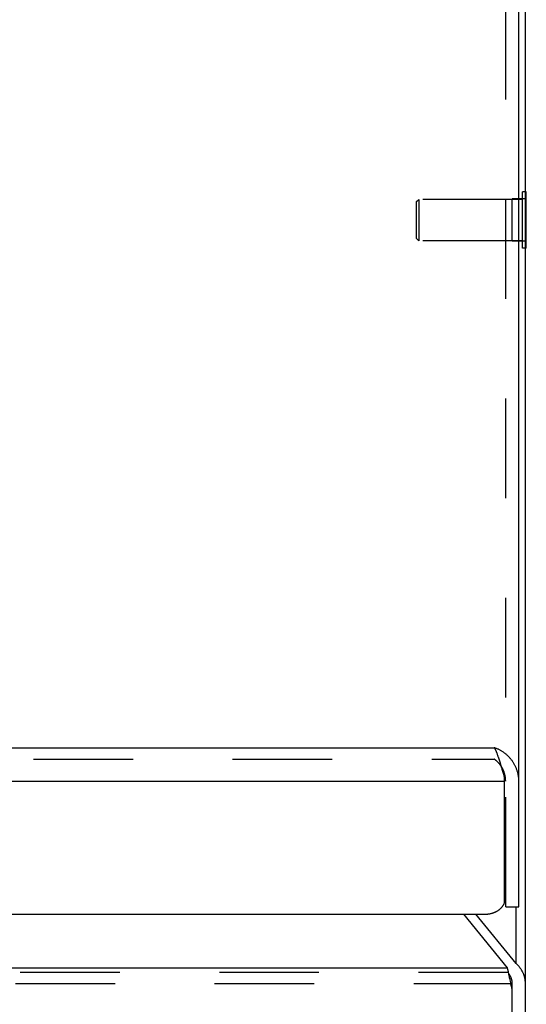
# Model space of a CAD drawing. Header units: inches. Extents: x 0 to 82.5, y 0 to 53.4.
# Tile 50 of 128: x 35.5 to 37.8, y 25 to 29.5. Entities that reach past the tile are written whole.
import ezdxf

# ---------------------------------------------------------------- set-up
doc = ezdxf.new("R2010")
doc.units = ezdxf.units.IN
doc.header["$LTSCALE"] = 4.538835
doc.header["$MEASUREMENT"] = 0
doc.linetypes.add('HIDDEN', pattern=[0.2, 0.1, -0.1])
doc.layers.get('0').update_dxf_attribs({"linetype": 'CONTINUOUS'})
doc.layers.add('DEFAULT_2', color=8, linetype='HIDDEN')
doc.layers.add('DOOR_ASSEMBLY', color=7, linetype='CONTINUOUS')

msp = doc.modelspace()

# ---------------------------------------------------------------- linework, layer by layer
at = {"color": 3, "linetype": 'Continuous'}
for p, q in [((37.8292, 22.7607), (37.8292, 33.0115)), ((37.7863, 25.1613), (37.7863, 25.4196)), ((37.7478, 25.142), (37.5484, 25.3866)), ((37.7863, 25.1613), (37.6026, 25.3866)), ((21.9106, 25.142), (37.7478, 25.142)), ((37.7495, 25.1337), (37.7478, 25.142)), ((37.7518, 25.1231), (37.7495, 25.1337)), ((37.7558, 25.1036), (37.7518, 25.1231)), ((37.7563, 25.101), (37.7558, 25.1036)), ((37.7571, 25.0971), (37.7563, 25.101)), ((37.7589, 25.0884), (37.7571, 25.0971)), ((37.7607, 25.0797), (37.7589, 25.0884)), ((37.762, 25.0733), (37.7607, 25.0797)), ((37.7634, 25.067), (37.762, 25.0733)), ((37.7647, 25.0608), (37.7634, 25.067)), ((37.7656, 25.0567), (37.7647, 25.0608)), ((37.7665, 25.0527), (37.7656, 25.0567)), ((37.7674, 25.0487), (37.7665, 25.0527)), ((37.7683, 25.0448), (37.7674, 25.0487)), ((37.7692, 25.041), (37.7683, 25.0448)), ((37.7692, 24.6246), (37.7692, 25.041))]:
    msp.add_line(p, q, dxfattribs=at)
at = {"color": 7, "linetype": 'Continuous'}
for p, q in [((37.8332, 28.6748), (37.8292, 28.6748)), ((37.8332, 28.4188), (37.8332, 28.6748)), ((37.8332, 28.4188), (37.8292, 28.4188)), ((37.7692, 25.041), (37.7692, 25.0705))]:
    msp.add_line(p, q, dxfattribs=at)
at = {"color": 3, "linetype": 'Continuous'}
msp.add_lwpolyline([(37.8292, 25.0705), (37.8292, 25.0726), (37.8291, 25.0747), (37.829, 25.0768), (37.8289, 25.079), (37.8287, 25.0811), (37.8285, 25.0832), (37.8282, 25.0853), (37.8279, 25.0874), (37.8276, 25.0895), (37.8272, 25.0916), (37.8268, 25.0937), (37.8264, 25.0958), (37.8259, 25.0979), (37.8253, 25.0999), (37.8248, 25.102), (37.8242, 25.104), (37.8235, 25.1061), (37.8228, 25.1081), (37.8221, 25.1101), (37.8213, 25.1121), (37.8206, 25.1141), (37.8197, 25.1161), (37.8189, 25.1181), (37.818, 25.12), (37.817, 25.122), (37.816, 25.1239), (37.815, 25.1258), (37.814, 25.1277), (37.8129, 25.1295), (37.8118, 25.1314), (37.8106, 25.1332), (37.8095, 25.1351), (37.8082, 25.1369), (37.807, 25.1387), (37.8057, 25.1404), (37.8044, 25.1422), (37.8031, 25.1439), (37.8017, 25.1456), (37.8003, 25.1473), (37.7988, 25.1489), (37.7974, 25.1506), (37.7959, 25.1522), (37.7944, 25.1537), (37.7928, 25.1553), (37.7912, 25.1568), (37.7896, 25.1584), (37.788, 25.1598), (37.7863, 25.1613)], dxfattribs=at)
at = {"color": 7, "linetype": 'Continuous'}
msp.add_lwpolyline([(37.7692, 25.0705), (37.7692, 25.0717), (37.7692, 25.0728), (37.7691, 25.074), (37.769, 25.0752), (37.7689, 25.0764), (37.7688, 25.0775), (37.7687, 25.0787), (37.7686, 25.0799), (37.7684, 25.081), (37.7682, 25.0822), (37.768, 25.0834), (37.7678, 25.0845), (37.7675, 25.0857), (37.7673, 25.0868), (37.767, 25.088), (37.7667, 25.0891), (37.7664, 25.0903), (37.766, 25.0914), (37.7656, 25.0925), (37.7653, 25.0936), (37.7649, 25.0948), (37.7645, 25.0959), (37.764, 25.097), (37.7636, 25.0981), (37.7631, 25.0991), (37.7626, 25.1002), (37.7621, 25.1013), (37.7616, 25.1024), (37.761, 25.1034), (37.7605, 25.1045), (37.7599, 25.1055), (37.7593, 25.1065), (37.7587, 25.1075), (37.7581, 25.1085), (37.7575, 25.1095), (37.7568, 25.1105), (37.7561, 25.1115), (37.7554, 25.1125), (37.7547, 25.1134), (37.754, 25.1144), (37.7534, 25.1151)], dxfattribs=at)
at = {"layer": 'DEFAULT_2', "color": 8, "linetype": 'HIDDEN'}
for p, q in [((37.8292, 28.6748), (37.8152, 28.6748)), ((37.8152, 28.4188), (37.8152, 28.6748)), ((37.3332, 28.6308), (37.3432, 28.6408)), ((37.3332, 28.4628), (37.3332, 28.6308)), ((37.8152, 28.6408), (37.3432, 28.6408)), ((37.3432, 28.6408), (37.3432, 28.4528)), ((37.8292, 28.6433), (37.7692, 28.6433)), ((37.7692, 28.4502), (37.7692, 28.6433)), ((37.3332, 28.4628), (37.3432, 28.4528)), ((37.8152, 28.4528), (37.3432, 28.4528)), ((37.8292, 28.4502), (37.7692, 28.4502)), ((37.8292, 28.4188), (37.8152, 28.4188)), ((21.9106, 25.1215), (37.7478, 25.1215)), ((21.8892, 25.071), (37.7692, 25.071))]:
    msp.add_line(p, q, dxfattribs=at)
at = {"layer": 'DOOR_ASSEMBLY', "color": 8, "linetype": 'HIDDEN'}
for p, q in [((37.7392, 25.4646), (37.7392, 33.9611)), ((21.9712, 26.0922), (37.6872, 26.0922))]:
    msp.add_line(p, q, dxfattribs=at)
at = {"layer": 'DOOR_ASSEMBLY', "color": 3, "linetype": 'Continuous'}
for p, q in [((37.7992, 25.4196), (37.7992, 33.9611)), ((21.9712, 26.1441), (37.6872, 26.1441)), ((37.7048, 26.1023), (37.7063, 26.0979)), ((37.7063, 26.0979), (37.7078, 26.0934)), ((37.7078, 26.0934), (37.7092, 26.0888)), ((37.7092, 26.0888), (37.7107, 26.0842)), ((37.7107, 26.0842), (37.7122, 26.0795)), ((37.7122, 26.0795), (37.7136, 26.0747)), ((37.7136, 26.0747), (37.7151, 26.0698)), ((37.7151, 26.0698), (37.7173, 26.0625)), ((37.7173, 26.0625), (37.7202, 26.0526)), ((37.7202, 26.0526), (37.7219, 26.0471)), ((37.7219, 26.0471), (37.7261, 26.0328)), ((37.7261, 26.0328), (37.7291, 26.023)), ((37.7291, 26.023), (37.7313, 26.0158)), ((37.7313, 26.0158), (37.7327, 26.011)), ((37.7327, 26.011), (37.7342, 26.0063)), ((37.7342, 25.439), (37.7342, 26.0063)), ((21.9242, 25.9911), (37.7342, 25.9911)), ((22.0092, 25.3866), (37.6492, 25.3866))]:
    msp.add_line(p, q, dxfattribs=at)
at = {"layer": 'DOOR_ASSEMBLY', "color": 7, "linetype": 'Continuous'}
for q in [(37.7392, 25.4646), (37.7992, 25.4196)]:
    msp.add_line((37.7392, 25.4196), q, dxfattribs=at)
at = {"layer": 'DOOR_ASSEMBLY', "color": 3, "linetype": 'Continuous'}
for points in [[(37.6872, 26.1441), (37.6879, 26.1428), (37.6887, 26.1415), (37.6894, 26.1402), (37.6901, 26.1388), (37.6909, 26.1373), (37.6916, 26.1358), (37.6923, 26.1343), (37.6931, 26.1327), (37.6938, 26.1311), (37.6945, 26.1294), (37.6953, 26.1277), (37.696, 26.126), (37.6967, 26.1242), (37.6975, 26.1224), (37.6982, 26.1205), (37.6989, 26.1186), (37.6997, 26.1167), (37.7004, 26.1147), (37.7011, 26.1127), (37.7019, 26.1107), (37.7026, 26.1086), (37.7034, 26.1065), (37.7041, 26.1044), (37.7048, 26.1023)], [(37.7992, 25.9911), (37.7992, 25.9943), (37.7991, 25.9974), (37.7989, 26.0006), (37.7987, 26.0037), (37.7984, 26.0069), (37.7981, 26.01), (37.7976, 26.0131), (37.7972, 26.0163), (37.7966, 26.0194), (37.796, 26.0225), (37.7954, 26.0256), (37.7947, 26.0286), (37.7939, 26.0317), (37.793, 26.0347), (37.7921, 26.0377), (37.7912, 26.0407), (37.7902, 26.0437), (37.7891, 26.0467), (37.7879, 26.0496), (37.7867, 26.0525), (37.7855, 26.0554), (37.7842, 26.0583), (37.7828, 26.0611), (37.7814, 26.0639), (37.7799, 26.0667), (37.7784, 26.0694), (37.7769, 26.0722), (37.7752, 26.0748), (37.7736, 26.0775), (37.7718, 26.0801), (37.7701, 26.0827), (37.7682, 26.0852), (37.7664, 26.0877), (37.7645, 26.0902), (37.7625, 26.0926), (37.7605, 26.095), (37.7585, 26.0973), (37.7564, 26.0996), (37.7543, 26.1019), (37.7522, 26.1041), (37.75, 26.1062), (37.7477, 26.1084), (37.7455, 26.1104), (37.7432, 26.1125), (37.7409, 26.1144), (37.7385, 26.1164), (37.7361, 26.1182), (37.7337, 26.1201), (37.7313, 26.1219), (37.7288, 26.1236), (37.7263, 26.1253), (37.7238, 26.1269), (37.7213, 26.1285), (37.7187, 26.13), (37.7162, 26.1315), (37.7136, 26.1329), (37.711, 26.1343), (37.7084, 26.1356), (37.7058, 26.1368), (37.7031, 26.138), (37.7005, 26.1392), (37.6978, 26.1403), (37.6952, 26.1413), (37.6925, 26.1423), (37.6899, 26.1432), (37.6872, 26.1441)], [(37.6492, 25.3866), (37.6513, 25.3867), (37.6533, 25.3867), (37.6554, 25.3868), (37.6574, 25.387), (37.6595, 25.3871), (37.6615, 25.3874), (37.6636, 25.3876), (37.6656, 25.3879), (37.6676, 25.3883), (37.6696, 25.3887), (37.6716, 25.3891), (37.6736, 25.3896), (37.6756, 25.3901), (37.6775, 25.3906), (37.6795, 25.3912), (37.6814, 25.3918), (37.6833, 25.3925), (37.6852, 25.3932), (37.6871, 25.3939), (37.689, 25.3947), (37.6908, 25.3955), (37.6926, 25.3963), (37.6944, 25.3972), (37.6962, 25.3981), (37.6979, 25.399), (37.6996, 25.4), (37.7013, 25.401), (37.703, 25.4021), (37.7046, 25.4032), (37.7062, 25.4043), (37.7078, 25.4054), (37.7094, 25.4066), (37.7109, 25.4078), (37.7124, 25.4091), (37.7138, 25.4103), (37.7152, 25.4116), (37.7166, 25.4129), (37.718, 25.4143), (37.7193, 25.4157), (37.7206, 25.4171), (37.7218, 25.4185), (37.723, 25.42), (37.7241, 25.4214), (37.7253, 25.4229), (37.7263, 25.4244), (37.7274, 25.426), (37.7284, 25.4275), (37.7293, 25.4291), (37.7303, 25.4307), (37.7311, 25.4323), (37.732, 25.434), (37.7328, 25.4356), (37.7335, 25.4373), (37.7342, 25.439)]]:
    msp.add_lwpolyline(points, dxfattribs=at)
at = {"layer": 'DOOR_ASSEMBLY', "color": 8, "linetype": 'HIDDEN'}
for points in [[(37.7184, 26.0603), (37.7174, 26.0617), (37.7163, 26.0632), (37.7153, 26.0646), (37.7143, 26.0661), (37.7132, 26.0675), (37.7121, 26.0688), (37.711, 26.0702), (37.7099, 26.0715), (37.7088, 26.0728), (37.7077, 26.0741), (37.7065, 26.0753), (37.7054, 26.0766), (37.7042, 26.0778), (37.703, 26.079), (37.7018, 26.0801), (37.7007, 26.0813), (37.6995, 26.0824), (37.6982, 26.0835), (37.697, 26.0845), (37.6958, 26.0856), (37.6946, 26.0866), (37.6934, 26.0876), (37.6921, 26.0886), (37.6909, 26.0895), (37.6897, 26.0904), (37.6884, 26.0913), (37.6872, 26.0922)], [(37.734, 26.0269), (37.7334, 26.0287), (37.7328, 26.0305), (37.7322, 26.0323), (37.7316, 26.0341), (37.7309, 26.0358), (37.7303, 26.0376), (37.7296, 26.0393), (37.7288, 26.041), (37.7281, 26.0427), (37.7273, 26.0444), (37.7265, 26.0461), (37.7257, 26.0477), (37.7248, 26.0493), (37.724, 26.051), (37.7231, 26.0526), (37.7222, 26.0541), (37.7212, 26.0557), (37.7203, 26.0572), (37.7193, 26.0588), (37.7184, 26.0603)], [(37.7392, 25.9911), (37.7392, 25.993), (37.7391, 25.995), (37.7391, 25.9969), (37.739, 25.9988), (37.7388, 26.0007), (37.7387, 26.0026), (37.7385, 26.0045), (37.7383, 26.0064), (37.738, 26.0083), (37.7377, 26.0102), (37.7374, 26.0121), (37.7371, 26.014), (37.7367, 26.0159), (37.7363, 26.0177), (37.7359, 26.0196), (37.7355, 26.0214), (37.735, 26.0233), (37.7345, 26.0251), (37.734, 26.0269)]]:
    msp.add_lwpolyline(points, dxfattribs=at)

doc.saveas('drawing.dxf')
